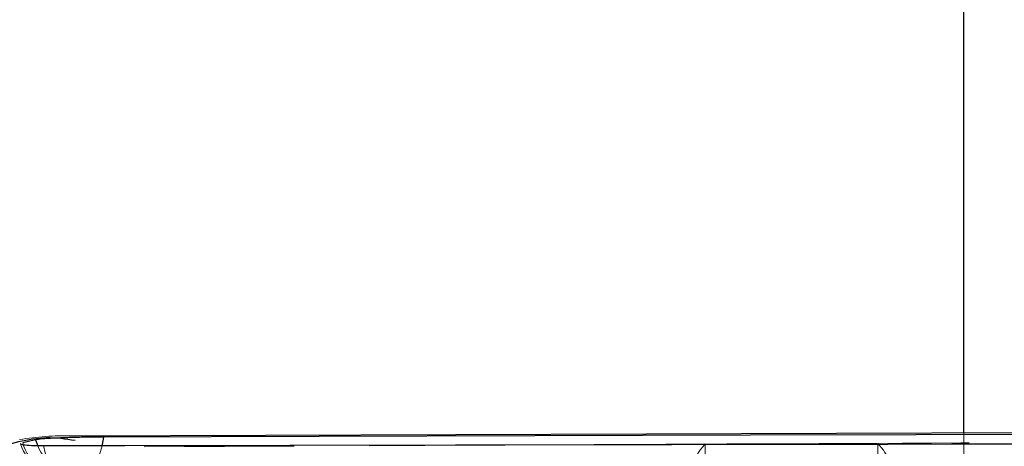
# Model space of a CAD drawing. Header units: millimetres. Extents: x 32 to 375, y 34 to 288.
# Tile 20 of 41: x 168.34 to 176.68, y 83.05 to 86.66. Entities that reach past the tile are written whole.
import ezdxf

# ---------------------------------------------------------------- set-up
doc = ezdxf.new("R2010")
doc.units = ezdxf.units.MM
doc.linetypes.add('HIDDEN', pattern=[1.905, 1.27, -0.635])

msp = doc.modelspace()

# ---------------------------------------------------------------- linework, layer by layer
at = {"color": 7, "linetype": 'Continuous', "lineweight": 25}
for p, q in [((176.333683, 83.162167), (176.333683, 88.346694)), ((178.398014, 83.169088), (168.808395, 83.136937)), ((168.474652, 83.104832), (168.365031, 83.080633))]:
    msp.add_line(p, q, dxfattribs=at)
at = {"color": 7, "linetype": 'HIDDEN', "lineweight": 18}
for p, q in [((176.333683, 80.544483), (176.333683, 83.162167)), ((179.405387, 83.070797), (174.142604, 83.070797)), ((174.142604, 80.070798), (174.142604, 83.070797)), ((175.604981, 80.070798), (175.604981, 83.070797))]:
    msp.add_line(p, q, dxfattribs=at)
at = {"color": 8, "linetype": 'Continuous', "lineweight": 25}
msp.add_line((168.474652, 83.104832), (168.492533, 83.053508), dxfattribs=at)
at = {"color": 8, "linetype": 'Continuous', "lineweight": 25, "flags": 128}
msp.add_lwpolyline([(169.048419, 83.128229), (169.038914, 83.064675), (169.036625, 83.053495)], dxfattribs=at)
at = {"color": 7, "linetype": 'Continuous', "lineweight": 25, "flags": 128}
for points in [[(178.020384, 83.151802), (177.325357, 83.15007), (174.52598, 83.142941), (169.048419, 83.128229)], [(168.541943, 83.055853), (169.230943, 83.057041), (172.030398, 83.061725), (177.52038, 83.070291)]]:
    msp.add_lwpolyline(points, dxfattribs=at)
at = {"color": 7, "linetype": 'HIDDEN', "lineweight": 18, "flags": 128}
for points in [[(168.541943, 83.055853), (168.555652, 82.995255), (168.574173, 82.939831), (168.597011, 82.891061), (168.623557, 82.850242), (168.653104, 82.818462), (168.684866, 82.79657), (168.717997, 82.785149), (168.75161, 82.784501)], [(169.036625, 83.053495), (169.024281, 83.005055), (169.004913, 82.950964), (168.981325, 82.903844), (168.954147, 82.864952), (168.924104, 82.835327), (168.892, 82.815758), (168.858688, 82.806768)]]:
    msp.add_lwpolyline(points, dxfattribs=at)
at = {"color": 7, "linetype": 'HIDDEN', "lineweight": 18}
for centre, radius, start, end in [((168.736178, 83.18945), 0.406, 196.9098745, 270.1198569), ((168.751629, 83.184918), 0.400416, 195.0961939, 269.9972932), ((168.859292, 83.202717), 0.395949, 202.1379178, 269.9125933), ((174.626842, 82.646781), 0.643643, 138.7933875, 182.6823116), ((175.294344, 82.746699), 0.448926, 358.3483713, 46.2149461)]:
    msp.add_arc(centre, radius, start, end, dxfattribs=at)
at = {"color": 8, "linetype": 'Continuous', "lineweight": 25}
msp.add_open_spline([(168.807998, 83.098771), (168.72871, 83.110857), (168.511433, 83.143976), (168.084281, 83.023735), (167.733478, 82.870115), (167.558077, 82.793305)], degree=3, knots=[0, 0, 0, 0, 0.22317944, 0.61159297, 1, 1, 1, 1], dxfattribs=at)
at = {"color": 7, "linetype": 'HIDDEN', "lineweight": 18}
for points, knots in [([(168.806271, 83.137313), (168.798065, 83.137723), (168.638543, 83.145702), (168.484008, 83.126471), (168.337423, 83.108228)], [0, 0, 0, 0, 0.05144692, 1, 1, 1, 1]), ([(169.393144, 83.04582), (171.204879, 83.054612), (174.330075, 83.069776), (177.456745, 83.083714), (178.770826, 83.089572)], [0, 0, 0, 0, 0.57971885, 1, 1, 1, 1])]:
    msp.add_open_spline(points, degree=3, knots=knots, dxfattribs=at)
at = {"color": 7, "linetype": 'Continuous', "lineweight": 25}
for points, knots in [([(169.048419, 83.128229), (169.014245, 83.128028), (168.940064, 83.127591), (168.811098, 83.125193), (168.681355, 83.121143), (168.570945, 83.115464), (168.504123, 83.109683), (168.481879, 83.106021), (168.474652, 83.104832)], [0, 0, 0, 0, 0.16046912, 0.34832731, 0.53601833, 0.7232875, 0.91009544, 1, 1, 1, 1]), ([(168.348087, 83.071634), (168.347959, 83.071568), (168.34169, 83.068315), (168.369301, 83.062855), (168.432986, 83.057081), (168.502887, 83.055786), (168.541371, 83.055853), (168.541943, 83.055853)], [0, 0, 0, 0, 0.00682703, 0.33547934, 0.66484492, 0.99501786, 1, 1, 1, 1])]:
    msp.add_open_spline(points, degree=3, knots=knots, dxfattribs=at)

doc.saveas('drawing.dxf')
